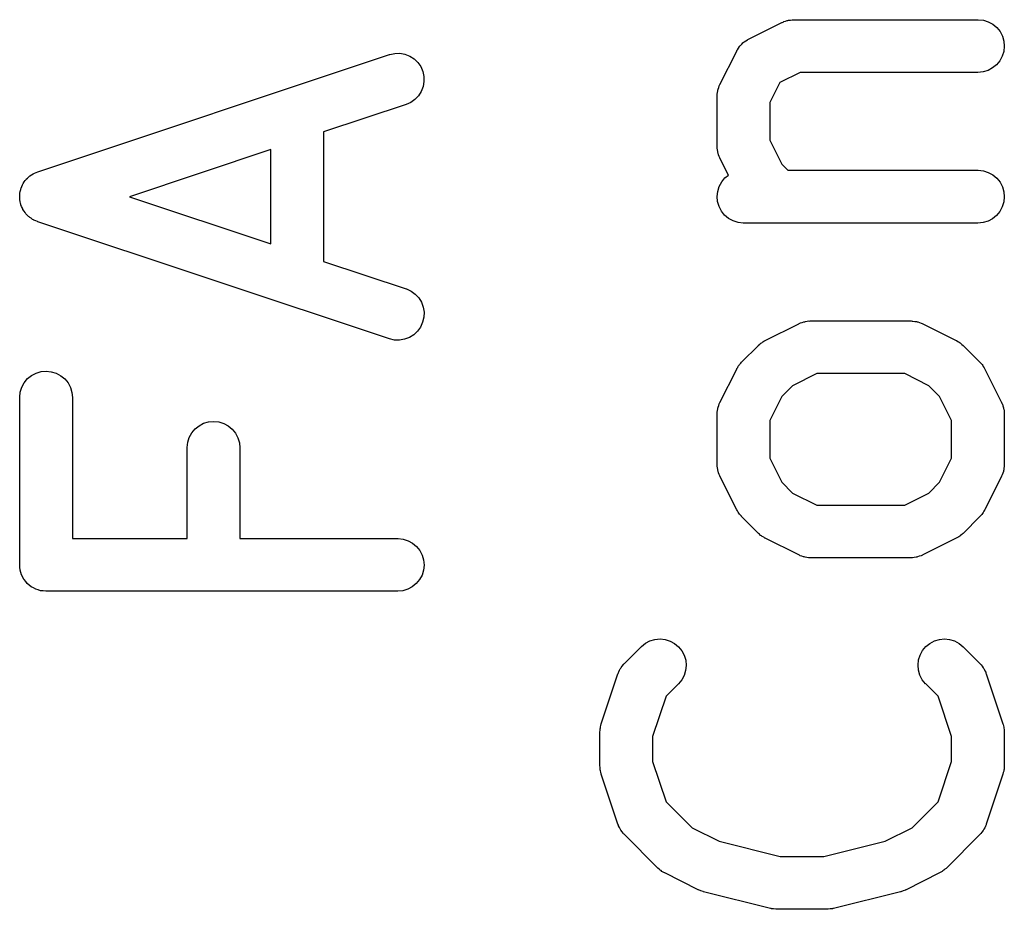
# Model space of a CAD drawing. Extents: x 0.02 to 3.89, y 0.07 to 3.88.
# Tile 135 of 172: x 2.84 to 2.95, y 2.63 to 2.73. Entities that reach past the tile are written whole.
import ezdxf

# ---------------------------------------------------------------- set-up
doc = ezdxf.new("R2010")
doc.units = 0
doc.header["$MEASUREMENT"] = 0
doc.layers.add('BLACK', color=7, linetype='CONTINUOUS')

msp = doc.modelspace()

# ---------------------------------------------------------------- linework, layer by layer
at = {"layer": 'BLACK', "linetype": 'CONTINUOUS'}
for p, q in [((2.9196, 2.72414), (2.92335, 2.72602)), ((2.92335, 2.72602), (2.92338, 2.72603)), ((2.92338, 2.72603), (2.92347, 2.72606)), ((2.92347, 2.72606), (2.92354, 2.72611)), ((2.92354, 2.72611), (2.92374, 2.72616)), ((2.92374, 2.72616), (2.92393, 2.72623)), ((2.92393, 2.72623), (2.92401, 2.72625)), ((2.92401, 2.72625), (2.92409, 2.72627)), ((2.92409, 2.72627), (2.9243, 2.72629)), ((2.9243, 2.72629), (2.92449, 2.72632)), ((2.92449, 2.72632), (2.92458, 2.72632)), ((2.92458, 2.72632), (2.92467, 2.72633)), ((2.92467, 2.72633), (2.94529, 2.72633)), ((2.94529, 2.72633), (2.94533, 2.72633)), ((2.94533, 2.72633), (2.9459, 2.72626)), ((2.9459, 2.72626), (2.94645, 2.72609)), ((2.94645, 2.72609), (2.94696, 2.72581)), ((2.94696, 2.72581), (2.9474, 2.72544)), ((2.9474, 2.72544), (2.94776, 2.72499)), ((2.94776, 2.72499), (2.94803, 2.72448)), ((2.91901, 2.72376), (2.91906, 2.72379)), ((2.91906, 2.72379), (2.91911, 2.72384)), ((2.91911, 2.72384), (2.9193, 2.72395)), ((2.9193, 2.72395), (2.91949, 2.72408)), ((2.91949, 2.72408), (2.91954, 2.72411)), ((2.91954, 2.72411), (2.9196, 2.72414)), ((2.94803, 2.72448), (2.94819, 2.72393)), ((2.94819, 2.72393), (2.94824, 2.72336)), ((2.9164, 2.71907), (2.91828, 2.72282)), ((2.91828, 2.72282), (2.9183, 2.72286)), ((2.9183, 2.72286), (2.91833, 2.72291)), ((2.91833, 2.72291), (2.91836, 2.72297)), ((2.91836, 2.72297), (2.91849, 2.72315)), ((2.91849, 2.72315), (2.91861, 2.72334)), ((2.91861, 2.72334), (2.91865, 2.72339)), ((2.91865, 2.72339), (2.91869, 2.72344)), ((2.91869, 2.72344), (2.91885, 2.72359)), ((2.91885, 2.72359), (2.91901, 2.72376)), ((2.94818, 2.72278), (2.94801, 2.72223)), ((2.94824, 2.72336), (2.94818, 2.72278)), ((2.84003, 2.7093), (2.8794, 2.72243)), ((2.8794, 2.72243), (2.87944, 2.72244)), ((2.87944, 2.72244), (2.88, 2.72256)), ((2.88, 2.72256), (2.88058, 2.72257)), ((2.88058, 2.72257), (2.88114, 2.72247)), ((2.88114, 2.72247), (2.88168, 2.72225)), ((2.88168, 2.72225), (2.88216, 2.72194)), ((2.88216, 2.72194), (2.88258, 2.72154)), ((2.94774, 2.72172), (2.94737, 2.72128)), ((2.94801, 2.72223), (2.94774, 2.72172)), ((2.88258, 2.72154), (2.88291, 2.72107)), ((2.88291, 2.72107), (2.88314, 2.72054)), ((2.88314, 2.72054), (2.88326, 2.71998)), ((2.94586, 2.72048), (2.94529, 2.72042)), ((2.94642, 2.72065), (2.94586, 2.72048)), ((2.94692, 2.72092), (2.94642, 2.72065)), ((2.94737, 2.72128), (2.94692, 2.72092)), ((2.88327, 2.7194), (2.88317, 2.71883)), ((2.88326, 2.71998), (2.88327, 2.7194)), ((2.92537, 2.72042), (2.92312, 2.7193)), ((2.94529, 2.72042), (2.92537, 2.72042)), ((2.88297, 2.7183), (2.88266, 2.71781)), ((2.88317, 2.71883), (2.88297, 2.7183)), ((2.91613, 2.71816), (2.91616, 2.71837)), ((2.91616, 2.71837), (2.91618, 2.71845)), ((2.91618, 2.71845), (2.9162, 2.71853)), ((2.9162, 2.71853), (2.91627, 2.71872)), ((2.91627, 2.71872), (2.91633, 2.71891)), ((2.91633, 2.71891), (2.91637, 2.71899)), ((2.91637, 2.71899), (2.9164, 2.71907)), ((2.92312, 2.7193), (2.922, 2.71705)), ((2.88226, 2.71739), (2.88179, 2.71706)), ((2.88266, 2.71781), (2.88226, 2.71739)), ((2.91609, 2.71779), (2.9161, 2.71788)), ((2.91609, 2.71775), (2.91609, 2.71779)), ((2.91609, 2.71213), (2.91609, 2.71775)), ((2.9161, 2.71797), (2.91613, 2.71816)), ((2.9161, 2.71788), (2.9161, 2.71797)), ((2.88126, 2.71682), (2.87203, 2.71375)), ((2.88179, 2.71706), (2.88126, 2.71682)), ((2.922, 2.71705), (2.922, 2.71282)), ((2.87203, 2.71375), (2.87203, 2.69926)), ((2.922, 2.71282), (2.92335, 2.71013)), ((2.86613, 2.71178), (2.8503, 2.7065)), ((2.86613, 2.70123), (2.86613, 2.71178)), ((2.9161, 2.71204), (2.91609, 2.71213)), ((2.9161, 2.71195), (2.9161, 2.71204)), ((2.91613, 2.71175), (2.9161, 2.71195)), ((2.91615, 2.71155), (2.91613, 2.71175)), ((2.91617, 2.71147), (2.91615, 2.71155)), ((2.91619, 2.71138), (2.91617, 2.71147)), ((2.91626, 2.7112), (2.91619, 2.71138)), ((2.91631, 2.711), (2.91626, 2.7112)), ((2.91635, 2.71093), (2.91631, 2.711)), ((2.91638, 2.71084), (2.91635, 2.71093)), ((2.9164, 2.71081), (2.91638, 2.71084)), ((2.91735, 2.70891), (2.9164, 2.71081)), ((2.92335, 2.71013), (2.92402, 2.70946)), ((2.92402, 2.70946), (2.94529, 2.70946)), ((2.94529, 2.70946), (2.94533, 2.70946)), ((2.94533, 2.70946), (2.9459, 2.70939)), ((2.83863, 2.70832), (2.83869, 2.70838)), ((2.83869, 2.70838), (2.83874, 2.70845)), ((2.83874, 2.70845), (2.83889, 2.70859)), ((2.83889, 2.70859), (2.83903, 2.70874)), ((2.83903, 2.70874), (2.8391, 2.70879)), ((2.8391, 2.70879), (2.83916, 2.70884)), ((2.83916, 2.70884), (2.83933, 2.70895)), ((2.83933, 2.70895), (2.8395, 2.70907)), ((2.8395, 2.70907), (2.83958, 2.7091)), ((2.83958, 2.7091), (2.83965, 2.70915)), ((2.83965, 2.70915), (2.83984, 2.70922)), ((2.83984, 2.70922), (2.84003, 2.7093)), ((2.9166, 2.70815), (2.91696, 2.7086)), ((2.91696, 2.7086), (2.91735, 2.70891)), ((2.9459, 2.70939), (2.94645, 2.70922)), ((2.94645, 2.70922), (2.94696, 2.70894)), ((2.94696, 2.70894), (2.9474, 2.70857)), ((2.9474, 2.70857), (2.94776, 2.70812)), ((2.83808, 2.70709), (2.83812, 2.7073)), ((2.83812, 2.7073), (2.83815, 2.70737)), ((2.83815, 2.70737), (2.83817, 2.70746)), ((2.83817, 2.70746), (2.83825, 2.70764)), ((2.83825, 2.70764), (2.83832, 2.70783)), ((2.83832, 2.70783), (2.83837, 2.7079)), ((2.83837, 2.7079), (2.8384, 2.70798)), ((2.8384, 2.70798), (2.83852, 2.70815)), ((2.83852, 2.70815), (2.83863, 2.70832)), ((2.91615, 2.7071), (2.91632, 2.70765)), ((2.91632, 2.70765), (2.9166, 2.70815)), ((2.94776, 2.70812), (2.94803, 2.70761)), ((2.94803, 2.70761), (2.94819, 2.70706)), ((2.83801, 2.70632), (2.83802, 2.70652)), ((2.83803, 2.70624), (2.83801, 2.70632)), ((2.83802, 2.70673), (2.83803, 2.70681)), ((2.83802, 2.70652), (2.83802, 2.70673)), ((2.83803, 2.7069), (2.83808, 2.70709)), ((2.83803, 2.70681), (2.83803, 2.7069)), ((2.83803, 2.70615), (2.83803, 2.70624)), ((2.83807, 2.70595), (2.83803, 2.70615)), ((2.8503, 2.7065), (2.86613, 2.70123)), ((2.91609, 2.70652), (2.91615, 2.7071)), ((2.91614, 2.70595), (2.91609, 2.70652)), ((2.94824, 2.70648), (2.94818, 2.70591)), ((2.94819, 2.70706), (2.94824, 2.70648)), ((2.8381, 2.70575), (2.83807, 2.70595)), ((2.83813, 2.70567), (2.8381, 2.70575)), ((2.83815, 2.70559), (2.83813, 2.70567)), ((2.83823, 2.7054), (2.83815, 2.70559)), ((2.83831, 2.70521), (2.83823, 2.7054)), ((2.83835, 2.70514), (2.83831, 2.70521)), ((2.83838, 2.70506), (2.83835, 2.70514)), ((2.8385, 2.70489), (2.83838, 2.70506)), ((2.91631, 2.7054), (2.91614, 2.70595)), ((2.91657, 2.70489), (2.91631, 2.7054)), ((2.94801, 2.70536), (2.94774, 2.70485)), ((2.94818, 2.70591), (2.94801, 2.70536)), ((2.83861, 2.70472), (2.8385, 2.70489)), ((2.83866, 2.70466), (2.83861, 2.70472)), ((2.83871, 2.70459), (2.83866, 2.70466)), ((2.83886, 2.70445), (2.83871, 2.70459)), ((2.839, 2.7043), (2.83886, 2.70445)), ((2.83907, 2.70425), (2.839, 2.7043)), ((2.83913, 2.70419), (2.83907, 2.70425)), ((2.8393, 2.70408), (2.83913, 2.70419)), ((2.83946, 2.70396), (2.8393, 2.70408)), ((2.83954, 2.70392), (2.83946, 2.70396)), ((2.91693, 2.70444), (2.91657, 2.70489)), ((2.91738, 2.70407), (2.91693, 2.70444)), ((2.91788, 2.70379), (2.91738, 2.70407)), ((2.94692, 2.70404), (2.94642, 2.70377)), ((2.94737, 2.70441), (2.94692, 2.70404)), ((2.94774, 2.70485), (2.94737, 2.70441)), ((2.83961, 2.70388), (2.83954, 2.70392)), ((2.8398, 2.7038), (2.83961, 2.70388)), ((2.83999, 2.70371), (2.8398, 2.7038)), ((2.84003, 2.7037), (2.83999, 2.70371)), ((2.8794, 2.69058), (2.84003, 2.7037)), ((2.91843, 2.70361), (2.91788, 2.70379)), ((2.919, 2.70355), (2.91843, 2.70361)), ((2.91904, 2.70355), (2.919, 2.70355)), ((2.94529, 2.70355), (2.91904, 2.70355)), ((2.94586, 2.70361), (2.94529, 2.70355)), ((2.94642, 2.70377), (2.94586, 2.70361)), ((2.87203, 2.69926), (2.88126, 2.69618)), ((2.88126, 2.69618), (2.8813, 2.69617)), ((2.8813, 2.69617), (2.88183, 2.69593)), ((2.88183, 2.69593), (2.88229, 2.69559)), ((2.88229, 2.69559), (2.88268, 2.69516)), ((2.88268, 2.69516), (2.88298, 2.69467)), ((2.88298, 2.69467), (2.88319, 2.69413)), ((2.88319, 2.69413), (2.88328, 2.69356)), ((2.88326, 2.69299), (2.88312, 2.69243)), ((2.88328, 2.69356), (2.88326, 2.69299)), ((2.88289, 2.6919), (2.88255, 2.69143)), ((2.88312, 2.69243), (2.88289, 2.6919)), ((2.92147, 2.6904), (2.92522, 2.69227)), ((2.92522, 2.69227), (2.92526, 2.69229)), ((2.92526, 2.69229), (2.92534, 2.69232)), ((2.92534, 2.69232), (2.92542, 2.69236)), ((2.92542, 2.69236), (2.92561, 2.69242)), ((2.92561, 2.69242), (2.9258, 2.69249)), ((2.9258, 2.69249), (2.92589, 2.6925)), ((2.92589, 2.6925), (2.92597, 2.69253)), ((2.92597, 2.69253), (2.92617, 2.69255)), ((2.92617, 2.69255), (2.92637, 2.69258)), ((2.92637, 2.69258), (2.92646, 2.69257)), ((2.92646, 2.69257), (2.92654, 2.69258)), ((2.92654, 2.69258), (2.93779, 2.69258)), ((2.93779, 2.69258), (2.93783, 2.69258)), ((2.93783, 2.69258), (2.93792, 2.69257)), ((2.93792, 2.69257), (2.93801, 2.69257)), ((2.93801, 2.69257), (2.93821, 2.69254)), ((2.93821, 2.69254), (2.93841, 2.69252)), ((2.93841, 2.69252), (2.93849, 2.69249)), ((2.93849, 2.69249), (2.93857, 2.69248)), ((2.93857, 2.69248), (2.93876, 2.6924)), ((2.93876, 2.6924), (2.93895, 2.69234)), ((2.93895, 2.69234), (2.93903, 2.6923)), ((2.93903, 2.6923), (2.93911, 2.69227)), ((2.93911, 2.69227), (2.94286, 2.6904)), ((2.88164, 2.69073), (2.8811, 2.69053)), ((2.88213, 2.69104), (2.88164, 2.69073)), ((2.88255, 2.69143), (2.88213, 2.69104)), ((2.87996, 2.69045), (2.8794, 2.69058)), ((2.88053, 2.69043), (2.87996, 2.69045)), ((2.8811, 2.69053), (2.88053, 2.69043)), ((2.91883, 2.68797), (2.92071, 2.68984)), ((2.92071, 2.68984), (2.92073, 2.68987)), ((2.92073, 2.68987), (2.92086, 2.68998)), ((2.92086, 2.68998), (2.92099, 2.69009)), ((2.92099, 2.69009), (2.92109, 2.69015)), ((2.92109, 2.69015), (2.92119, 2.69023)), ((2.92119, 2.69023), (2.92133, 2.69031)), ((2.92133, 2.69031), (2.92147, 2.6904)), ((2.94286, 2.6904), (2.9429, 2.69038)), ((2.9429, 2.69038), (2.94304, 2.69029)), ((2.94304, 2.69029), (2.94318, 2.69021)), ((2.94318, 2.69021), (2.94328, 2.69013)), ((2.94328, 2.69013), (2.94338, 2.69006)), ((2.94338, 2.69006), (2.9435, 2.68995)), ((2.9435, 2.68995), (2.94363, 2.68984)), ((2.94363, 2.68984), (2.9455, 2.68797)), ((2.91839, 2.68738), (2.91846, 2.68752)), ((2.91846, 2.68752), (2.91854, 2.68762)), ((2.91854, 2.68762), (2.91861, 2.68772)), ((2.91861, 2.68772), (2.91873, 2.68784)), ((2.91873, 2.68784), (2.91883, 2.68797)), ((2.9455, 2.68797), (2.94553, 2.68794)), ((2.94553, 2.68794), (2.94564, 2.68781)), ((2.94564, 2.68781), (2.94575, 2.68769)), ((2.94575, 2.68769), (2.94582, 2.68758)), ((2.94582, 2.68758), (2.94589, 2.68749)), ((2.94589, 2.68749), (2.94597, 2.68734)), ((2.83889, 2.68612), (2.83934, 2.68648)), ((2.83934, 2.68648), (2.83985, 2.68674)), ((2.83985, 2.68674), (2.84041, 2.68691)), ((2.84041, 2.68691), (2.84098, 2.68696)), ((2.84098, 2.68696), (2.84155, 2.6869)), ((2.84155, 2.6869), (2.8421, 2.68673)), ((2.8421, 2.68673), (2.84261, 2.68645)), ((2.84261, 2.68645), (2.84306, 2.68609)), ((2.9164, 2.68345), (2.91828, 2.6872)), ((2.91828, 2.6872), (2.9183, 2.68724)), ((2.9183, 2.68724), (2.91839, 2.68738)), ((2.92724, 2.68668), (2.92454, 2.68533)), ((2.93709, 2.68668), (2.92724, 2.68668)), ((2.93979, 2.68533), (2.93709, 2.68668)), ((2.94597, 2.68734), (2.94606, 2.6872)), ((2.94606, 2.6872), (2.94793, 2.68345)), ((2.83825, 2.68517), (2.83852, 2.68567)), ((2.83852, 2.68567), (2.83889, 2.68612)), ((2.84306, 2.68609), (2.84342, 2.68564)), ((2.84342, 2.68564), (2.84369, 2.68513)), ((2.92454, 2.68533), (2.92335, 2.68413)), ((2.94099, 2.68413), (2.93979, 2.68533)), ((2.83801, 2.68405), (2.83807, 2.68462)), ((2.83807, 2.68462), (2.83825, 2.68517)), ((2.84369, 2.68513), (2.84386, 2.68458)), ((2.84386, 2.68458), (2.84391, 2.68401)), ((2.92335, 2.68413), (2.922, 2.68143)), ((2.94234, 2.68143), (2.94099, 2.68413)), ((2.83801, 2.68401), (2.83801, 2.68405)), ((2.83801, 2.66526), (2.83801, 2.68401)), ((2.84391, 2.68401), (2.84391, 2.66821)), ((2.9162, 2.68291), (2.91627, 2.6831)), ((2.91627, 2.6831), (2.91633, 2.68329)), ((2.91633, 2.68329), (2.91637, 2.68337)), ((2.91637, 2.68337), (2.9164, 2.68345)), ((2.94793, 2.68345), (2.94795, 2.68341)), ((2.94795, 2.68341), (2.94798, 2.68333)), ((2.94798, 2.68333), (2.94802, 2.68326)), ((2.94802, 2.68326), (2.94808, 2.68306)), ((2.94808, 2.68306), (2.94815, 2.68287)), ((2.91609, 2.68217), (2.9161, 2.68226)), ((2.91609, 2.68213), (2.91609, 2.68217)), ((2.91609, 2.67651), (2.91609, 2.68213)), ((2.9161, 2.68235), (2.91613, 2.68254)), ((2.9161, 2.68226), (2.9161, 2.68235)), ((2.91613, 2.68254), (2.91616, 2.68274)), ((2.91616, 2.68274), (2.91618, 2.68283)), ((2.91618, 2.68283), (2.9162, 2.68291)), ((2.94815, 2.68287), (2.94816, 2.68279)), ((2.94816, 2.68279), (2.94819, 2.6827)), ((2.94819, 2.6827), (2.94821, 2.6825)), ((2.94821, 2.6825), (2.94824, 2.6823)), ((2.94824, 2.6823), (2.94823, 2.68222)), ((2.94823, 2.68222), (2.94824, 2.68213)), ((2.94824, 2.68213), (2.94824, 2.67651)), ((2.85764, 2.68049), (2.85809, 2.68085)), ((2.85809, 2.68085), (2.8586, 2.68112)), ((2.8586, 2.68112), (2.85915, 2.68128)), ((2.85915, 2.68128), (2.85973, 2.68133)), ((2.85973, 2.68133), (2.8603, 2.68127)), ((2.8603, 2.68127), (2.86085, 2.6811)), ((2.86085, 2.6811), (2.86136, 2.68083)), ((2.86136, 2.68083), (2.8618, 2.68046)), ((2.922, 2.68143), (2.922, 2.6772)), ((2.94234, 2.6772), (2.94234, 2.68143)), ((2.85699, 2.67954), (2.85727, 2.68005)), ((2.85727, 2.68005), (2.85764, 2.68049)), ((2.8618, 2.68046), (2.86217, 2.68002)), ((2.86217, 2.68002), (2.86244, 2.67951)), ((2.85676, 2.67842), (2.85682, 2.679)), ((2.85682, 2.679), (2.85699, 2.67954)), ((2.86244, 2.67951), (2.8626, 2.67895)), ((2.8626, 2.67895), (2.86266, 2.67838)), ((2.85675, 2.67838), (2.85676, 2.67842)), ((2.85675, 2.66821), (2.85675, 2.67838)), ((2.86266, 2.67838), (2.86266, 2.66821)), ((2.9161, 2.67642), (2.91609, 2.67651)), ((2.9161, 2.67633), (2.9161, 2.67642)), ((2.922, 2.6772), (2.92335, 2.67451)), ((2.94099, 2.67451), (2.94234, 2.6772)), ((2.94824, 2.67647), (2.94823, 2.67638)), ((2.94824, 2.67651), (2.94824, 2.67647)), ((2.91613, 2.67613), (2.9161, 2.67633)), ((2.91615, 2.67593), (2.91613, 2.67613)), ((2.91617, 2.67585), (2.91615, 2.67593)), ((2.91619, 2.67576), (2.91617, 2.67585)), ((2.91626, 2.67557), (2.91619, 2.67576)), ((2.91631, 2.67538), (2.91626, 2.67557)), ((2.91635, 2.6753), (2.91631, 2.67538)), ((2.91638, 2.67522), (2.91635, 2.6753)), ((2.948, 2.67534), (2.94796, 2.67527)), ((2.94807, 2.67554), (2.948, 2.67534)), ((2.94814, 2.67572), (2.94807, 2.67554)), ((2.94815, 2.67581), (2.94814, 2.67572)), ((2.94818, 2.67589), (2.94815, 2.67581)), ((2.9482, 2.67609), (2.94818, 2.67589)), ((2.94824, 2.67629), (2.9482, 2.67609)), ((2.94823, 2.67638), (2.94824, 2.67629)), ((2.9164, 2.67519), (2.91638, 2.67522)), ((2.91828, 2.67144), (2.9164, 2.67519)), ((2.92335, 2.67451), (2.92454, 2.67331)), ((2.93979, 2.67331), (2.94099, 2.67451)), ((2.94793, 2.67519), (2.94606, 2.67144)), ((2.94796, 2.67527), (2.94793, 2.67519)), ((2.92454, 2.67331), (2.92724, 2.67196)), ((2.93709, 2.67196), (2.93979, 2.67331)), ((2.91837, 2.6713), (2.91828, 2.67144)), ((2.91844, 2.67115), (2.91837, 2.6713)), ((2.91852, 2.67105), (2.91844, 2.67115)), ((2.91858, 2.67095), (2.91852, 2.67105)), ((2.9187, 2.67083), (2.91858, 2.67095)), ((2.92724, 2.67196), (2.93709, 2.67196)), ((2.94572, 2.67092), (2.94561, 2.6708)), ((2.94579, 2.67102), (2.94572, 2.67092)), ((2.94587, 2.67111), (2.94579, 2.67102)), ((2.94595, 2.67126), (2.94587, 2.67111)), ((2.94604, 2.6714), (2.94595, 2.67126)), ((2.94606, 2.67144), (2.94604, 2.6714)), ((2.9188, 2.6707), (2.9187, 2.67083)), ((2.91883, 2.67067), (2.9188, 2.6707)), ((2.92071, 2.66879), (2.91883, 2.67067)), ((2.9455, 2.67067), (2.94363, 2.66879)), ((2.94561, 2.6708), (2.9455, 2.67067)), ((2.92083, 2.66869), (2.92071, 2.66879)), ((2.92095, 2.66857), (2.92083, 2.66869)), ((2.9436, 2.66877), (2.94347, 2.66866)), ((2.94363, 2.66879), (2.9436, 2.66877)), ((2.84391, 2.66821), (2.85675, 2.66821)), ((2.86266, 2.66821), (2.88033, 2.66821)), ((2.88033, 2.66821), (2.88037, 2.66821)), ((2.88037, 2.66821), (2.88094, 2.66815)), ((2.88094, 2.66815), (2.88149, 2.66797)), ((2.88149, 2.66797), (2.882, 2.66769)), ((2.882, 2.66769), (2.88244, 2.66732)), ((2.92106, 2.66851), (2.92095, 2.66857)), ((2.92115, 2.66843), (2.92106, 2.66851)), ((2.9213, 2.66835), (2.92115, 2.66843)), ((2.92144, 2.66826), (2.9213, 2.66835)), ((2.92147, 2.66824), (2.92144, 2.66826)), ((2.92522, 2.66637), (2.92147, 2.66824)), ((2.94286, 2.66824), (2.93911, 2.66637)), ((2.943, 2.66833), (2.94286, 2.66824)), ((2.94315, 2.66841), (2.943, 2.66833)), ((2.94325, 2.66848), (2.94315, 2.66841)), ((2.94335, 2.66855), (2.94325, 2.66848)), ((2.94347, 2.66866), (2.94335, 2.66855)), ((2.88244, 2.66732), (2.8828, 2.66687)), ((2.8828, 2.66687), (2.88307, 2.66636)), ((2.88307, 2.66636), (2.88323, 2.66581)), ((2.88323, 2.66581), (2.88328, 2.66524)), ((2.9253, 2.66634), (2.92522, 2.66637)), ((2.92538, 2.66629), (2.9253, 2.66634)), ((2.92557, 2.66623), (2.92538, 2.66629)), ((2.92576, 2.66616), (2.92557, 2.66623)), ((2.92585, 2.66615), (2.92576, 2.66616)), ((2.92593, 2.66612), (2.92585, 2.66615)), ((2.92613, 2.6661), (2.92593, 2.66612)), ((2.92633, 2.66606), (2.92613, 2.6661)), ((2.92642, 2.66606), (2.92633, 2.66606)), ((2.9265, 2.66606), (2.92642, 2.66606)), ((2.92654, 2.66605), (2.9265, 2.66606)), ((2.93779, 2.66605), (2.92654, 2.66605)), ((2.93788, 2.66606), (2.93779, 2.66605)), ((2.93796, 2.66606), (2.93788, 2.66606)), ((2.93816, 2.66609), (2.93796, 2.66606)), ((2.93837, 2.66611), (2.93816, 2.66609)), ((2.93845, 2.66614), (2.93837, 2.66611)), ((2.93853, 2.66615), (2.93845, 2.66614)), ((2.93872, 2.66622), (2.93853, 2.66615)), ((2.93892, 2.66628), (2.93872, 2.66622)), ((2.93899, 2.66632), (2.93892, 2.66628)), ((2.93907, 2.66635), (2.93899, 2.66632)), ((2.93911, 2.66637), (2.93907, 2.66635)), ((2.83803, 2.66498), (2.83801, 2.66526)), ((2.83806, 2.6647), (2.83803, 2.66498)), ((2.83806, 2.66469), (2.83806, 2.6647)), ((2.83806, 2.66468), (2.83806, 2.66469)), ((2.83814, 2.66442), (2.83806, 2.66468)), ((2.83822, 2.66415), (2.83814, 2.66442)), ((2.88322, 2.66466), (2.88305, 2.66411)), ((2.88328, 2.66524), (2.88322, 2.66466)), ((2.83823, 2.66414), (2.83822, 2.66415)), ((2.83823, 2.66413), (2.83823, 2.66414)), ((2.83836, 2.66389), (2.83823, 2.66413)), ((2.83849, 2.66364), (2.83836, 2.66389)), ((2.8385, 2.66363), (2.83849, 2.66364)), ((2.8385, 2.66362), (2.8385, 2.66363)), ((2.83868, 2.66341), (2.8385, 2.66362)), ((2.83885, 2.66319), (2.83868, 2.66341)), ((2.83886, 2.66319), (2.83885, 2.66319)), ((2.83886, 2.66318), (2.83886, 2.66319)), ((2.83908, 2.663), (2.83886, 2.66318)), ((2.88241, 2.66316), (2.88196, 2.6628)), ((2.88278, 2.66361), (2.88241, 2.66316)), ((2.88305, 2.66411), (2.88278, 2.66361)), ((2.83929, 2.66282), (2.83908, 2.663)), ((2.8393, 2.66282), (2.83929, 2.66282)), ((2.83931, 2.66281), (2.8393, 2.66282)), ((2.83955, 2.66268), (2.83931, 2.66281)), ((2.8398, 2.66254), (2.83955, 2.66268)), ((2.83981, 2.66254), (2.8398, 2.66254)), ((2.83982, 2.66254), (2.83981, 2.66254)), ((2.84008, 2.66245), (2.83982, 2.66254)), ((2.84035, 2.66237), (2.84008, 2.66245)), ((2.84036, 2.66237), (2.84035, 2.66237)), ((2.84037, 2.66237), (2.84036, 2.66237)), ((2.84064, 2.66234), (2.84037, 2.66237)), ((2.84092, 2.66231), (2.84064, 2.66234)), ((2.84094, 2.66231), (2.84092, 2.66231)), ((2.84096, 2.66231), (2.84094, 2.66231)), ((2.84094, 2.66231), (2.84094, 2.66231)), ((2.84094, 2.66231), (2.84094, 2.66231)), ((2.88033, 2.66231), (2.84096, 2.66231)), ((2.8809, 2.66236), (2.88033, 2.66231)), ((2.88146, 2.66253), (2.8809, 2.66236)), ((2.88196, 2.6628), (2.88146, 2.66253)), ((2.90806, 2.65649), (2.90857, 2.65675)), ((2.90857, 2.65675), (2.90913, 2.65691)), ((2.90913, 2.65691), (2.9097, 2.65696)), ((2.9097, 2.65696), (2.91027, 2.6569)), ((2.91027, 2.6569), (2.91082, 2.65673)), ((2.91082, 2.65673), (2.91133, 2.65645)), ((2.93992, 2.65647), (2.94043, 2.65674)), ((2.94043, 2.65674), (2.94098, 2.65691)), ((2.94098, 2.65691), (2.94155, 2.65696)), ((2.94155, 2.65696), (2.94212, 2.6569)), ((2.94212, 2.6569), (2.94268, 2.65674)), ((2.94268, 2.65674), (2.94318, 2.65646)), ((2.90571, 2.65422), (2.90758, 2.6561)), ((2.90758, 2.6561), (2.90761, 2.65613)), ((2.90761, 2.65613), (2.90806, 2.65649)), ((2.91133, 2.65645), (2.91177, 2.65608)), ((2.91177, 2.65608), (2.91214, 2.65563)), ((2.91214, 2.65563), (2.9124, 2.65513)), ((2.93882, 2.65516), (2.9391, 2.65567)), ((2.9391, 2.65567), (2.93947, 2.65611)), ((2.93947, 2.65611), (2.93992, 2.65647)), ((2.94318, 2.65646), (2.94363, 2.6561)), ((2.94363, 2.6561), (2.9455, 2.65422)), ((2.9124, 2.65513), (2.91257, 2.65457)), ((2.91257, 2.65457), (2.91262, 2.654)), ((2.93859, 2.65404), (2.93865, 2.65461)), ((2.93865, 2.65461), (2.93882, 2.65516)), ((2.90504, 2.65319), (2.90507, 2.65327)), ((2.90507, 2.65327), (2.90516, 2.65345)), ((2.90516, 2.65345), (2.90525, 2.65363)), ((2.90525, 2.65363), (2.9053, 2.6537)), ((2.9053, 2.6537), (2.90534, 2.65378)), ((2.90534, 2.65378), (2.90547, 2.65393)), ((2.90547, 2.65393), (2.90559, 2.6541)), ((2.90559, 2.6541), (2.90565, 2.65416)), ((2.90565, 2.65416), (2.90571, 2.65422)), ((2.91256, 2.65343), (2.9124, 2.65287)), ((2.91262, 2.654), (2.91256, 2.65343)), ((2.93864, 2.65347), (2.93859, 2.65404)), ((2.9388, 2.65291), (2.93864, 2.65347)), ((2.9455, 2.65422), (2.94553, 2.65419)), ((2.94553, 2.65419), (2.94559, 2.65413)), ((2.94559, 2.65413), (2.94565, 2.65407)), ((2.94565, 2.65407), (2.94577, 2.6539)), ((2.94577, 2.6539), (2.94589, 2.65374)), ((2.94589, 2.65374), (2.94593, 2.65367)), ((2.94593, 2.65367), (2.94598, 2.65359)), ((2.94598, 2.65359), (2.94606, 2.65341)), ((2.94606, 2.65341), (2.94616, 2.65323)), ((2.90312, 2.64744), (2.90499, 2.65307)), ((2.90499, 2.65307), (2.90501, 2.65311)), ((2.90501, 2.65311), (2.90504, 2.65319)), ((2.91212, 2.65237), (2.91176, 2.65192)), ((2.9124, 2.65287), (2.91212, 2.65237)), ((2.93906, 2.6524), (2.9388, 2.65291)), ((2.93942, 2.65195), (2.93906, 2.6524)), ((2.94616, 2.65323), (2.94618, 2.65315)), ((2.94618, 2.65315), (2.94622, 2.65307)), ((2.94622, 2.65307), (2.94809, 2.64744)), ((2.91176, 2.65192), (2.91038, 2.65054)), ((2.93945, 2.65192), (2.93942, 2.65195)), ((2.94083, 2.65054), (2.93945, 2.65192)), ((2.91038, 2.65054), (2.90887, 2.64603)), ((2.94234, 2.64603), (2.94083, 2.65054)), ((2.90297, 2.64655), (2.90299, 2.64672)), ((2.90299, 2.64688), (2.90302, 2.647)), ((2.90299, 2.64672), (2.90299, 2.64688)), ((2.90302, 2.647), (2.90303, 2.64712)), ((2.90303, 2.64712), (2.90308, 2.64728)), ((2.90308, 2.64728), (2.90312, 2.64744)), ((2.94809, 2.64744), (2.9481, 2.6474)), ((2.9481, 2.6474), (2.94814, 2.64724)), ((2.94814, 2.64724), (2.94819, 2.64708)), ((2.94819, 2.64708), (2.9482, 2.64696)), ((2.9482, 2.64696), (2.94822, 2.64684)), ((2.94822, 2.64684), (2.94823, 2.64668)), ((2.94823, 2.64668), (2.94824, 2.64651)), ((2.90297, 2.64651), (2.90297, 2.64655)), ((2.90297, 2.64276), (2.90297, 2.64651)), ((2.90887, 2.64603), (2.90887, 2.64324)), ((2.94234, 2.64324), (2.94234, 2.64603)), ((2.94824, 2.64651), (2.94824, 2.64276)), ((2.90298, 2.6426), (2.90297, 2.64276)), ((2.90299, 2.64243), (2.90298, 2.6426)), ((2.90301, 2.64231), (2.90299, 2.64243)), ((2.90302, 2.64219), (2.90301, 2.64231)), ((2.90887, 2.64324), (2.91038, 2.63873)), ((2.94083, 2.63873), (2.94234, 2.64324)), ((2.94819, 2.64227), (2.94818, 2.64215)), ((2.94822, 2.64239), (2.94819, 2.64227)), ((2.94824, 2.64272), (2.94822, 2.64255)), ((2.94822, 2.64255), (2.94822, 2.64239)), ((2.94824, 2.64276), (2.94824, 2.64272)), ((2.90307, 2.64203), (2.90302, 2.64219)), ((2.90311, 2.64187), (2.90307, 2.64203)), ((2.90312, 2.64183), (2.90311, 2.64187)), ((2.90499, 2.6362), (2.90312, 2.64183)), ((2.94809, 2.64183), (2.94622, 2.6362)), ((2.94813, 2.64199), (2.94809, 2.64183)), ((2.94818, 2.64215), (2.94813, 2.64199)), ((2.91038, 2.63873), (2.91329, 2.63581)), ((2.93792, 2.63581), (2.94083, 2.63873)), ((2.90503, 2.63612), (2.90499, 2.6362)), ((2.90505, 2.63604), (2.90503, 2.63612)), ((2.90515, 2.63586), (2.90505, 2.63604)), ((2.90523, 2.63568), (2.90515, 2.63586)), ((2.90528, 2.63561), (2.90523, 2.63568)), ((2.90532, 2.63553), (2.90528, 2.63561)), ((2.91329, 2.63581), (2.91632, 2.6343)), ((2.93489, 2.6343), (2.93792, 2.63581)), ((2.94596, 2.63564), (2.94591, 2.63557)), ((2.94605, 2.63582), (2.94596, 2.63564)), ((2.94614, 2.636), (2.94605, 2.63582)), ((2.94617, 2.63608), (2.94614, 2.636)), ((2.9462, 2.63616), (2.94617, 2.63608)), ((2.94622, 2.6362), (2.9462, 2.63616)), ((2.90544, 2.63537), (2.90532, 2.63553)), ((2.90556, 2.63521), (2.90544, 2.63537)), ((2.90562, 2.63515), (2.90556, 2.63521)), ((2.90568, 2.63508), (2.90562, 2.63515)), ((2.90571, 2.63505), (2.90568, 2.63508)), ((2.90946, 2.6313), (2.90571, 2.63505)), ((2.9455, 2.63505), (2.94175, 2.6313)), ((2.94556, 2.63512), (2.9455, 2.63505)), ((2.94562, 2.63517), (2.94556, 2.63512)), ((2.94574, 2.63534), (2.94562, 2.63517)), ((2.94587, 2.63549), (2.94574, 2.63534)), ((2.94591, 2.63557), (2.94587, 2.63549)), ((2.91632, 2.6343), (2.92316, 2.63259)), ((2.92805, 2.63259), (2.93489, 2.6343)), ((2.92316, 2.63259), (2.92805, 2.63259)), ((2.90959, 2.63119), (2.90946, 2.6313)), ((2.94172, 2.63127), (2.9416, 2.63117)), ((2.94175, 2.6313), (2.94172, 2.63127)), ((2.9097, 2.63108), (2.90959, 2.63119)), ((2.90981, 2.63101), (2.9097, 2.63108)), ((2.9099, 2.63093), (2.90981, 2.63101)), ((2.91005, 2.63085), (2.9099, 2.63093)), ((2.91019, 2.63076), (2.91005, 2.63085)), ((2.91022, 2.63075), (2.91019, 2.63076)), ((2.91397, 2.62887), (2.91022, 2.63075)), ((2.94099, 2.63075), (2.93724, 2.62887)), ((2.94113, 2.63083), (2.94099, 2.63075)), ((2.94127, 2.63091), (2.94113, 2.63083)), ((2.94137, 2.63099), (2.94127, 2.63091)), ((2.94147, 2.63105), (2.94137, 2.63099)), ((2.9416, 2.63117), (2.94147, 2.63105)), ((2.91399, 2.62887), (2.91397, 2.62887)), ((2.914, 2.62886), (2.91399, 2.62887)), ((2.91425, 2.62876), (2.914, 2.62886)), ((2.91451, 2.62866), (2.91425, 2.62876)), ((2.91453, 2.62866), (2.91451, 2.62866)), ((2.91454, 2.62866), (2.91453, 2.62866)), ((2.91458, 2.62865), (2.91454, 2.62866)), ((2.92208, 2.62677), (2.91458, 2.62865)), ((2.93663, 2.62865), (2.92913, 2.62677)), ((2.93665, 2.62865), (2.93663, 2.62865)), ((2.93666, 2.62865), (2.93665, 2.62865)), ((2.93691, 2.62875), (2.93666, 2.62865)), ((2.93718, 2.62884), (2.93691, 2.62875)), ((2.93719, 2.62885), (2.93718, 2.62884)), ((2.9372, 2.62885), (2.93719, 2.62885)), ((2.93724, 2.62887), (2.9372, 2.62885)), ((2.92213, 2.62677), (2.92208, 2.62677)), ((2.92218, 2.62675), (2.92213, 2.62677)), ((2.92241, 2.62672), (2.92218, 2.62675)), ((2.92265, 2.62669), (2.92241, 2.62672)), ((2.9227, 2.62669), (2.92265, 2.62669)), ((2.92275, 2.62668), (2.9227, 2.62669)), ((2.92279, 2.62668), (2.92275, 2.62668)), ((2.92842, 2.62668), (2.92279, 2.62668)), ((2.92847, 2.62669), (2.92842, 2.62668)), ((2.92852, 2.62669), (2.92847, 2.62669)), ((2.92876, 2.62672), (2.92852, 2.62669)), ((2.92899, 2.62674), (2.92876, 2.62672)), ((2.92904, 2.62676), (2.92899, 2.62674)), ((2.92909, 2.62676), (2.92904, 2.62676)), ((2.92913, 2.62677), (2.92909, 2.62676))]:
    msp.add_line(p, q, dxfattribs=at)

doc.saveas('drawing.dxf')
